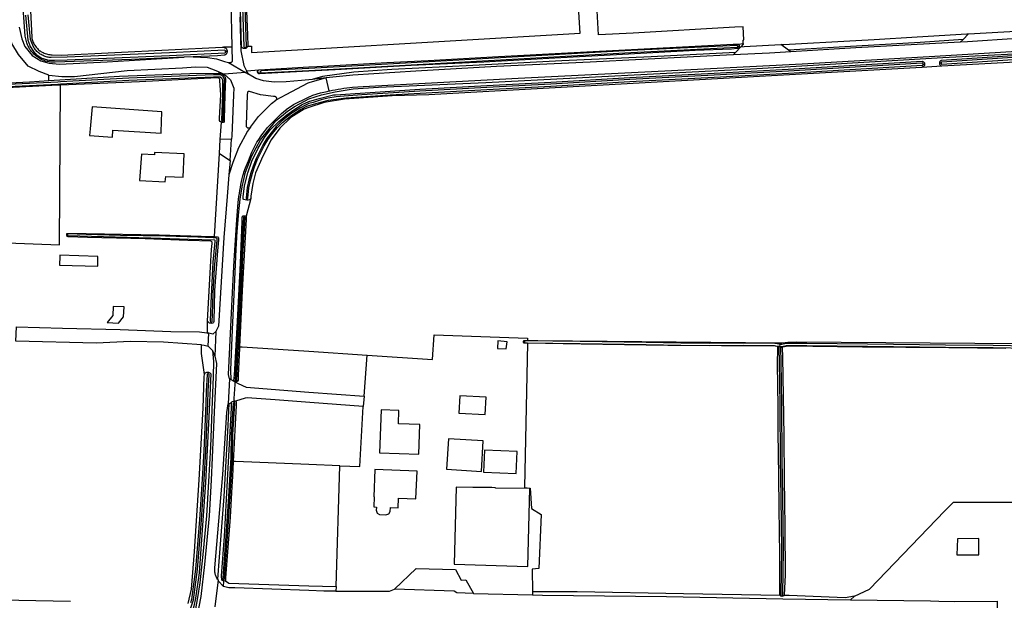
# Model space of a CAD drawing. Header units: metres. Extents: x 174423 to 274510, y 410991 to 462742.
# Tile 238 of 256: x 175042.41 to 175045.37, y 462734.91 to 462736.65. Entities that reach past the tile are written whole.
import ezdxf

# ---------------------------------------------------------------- set-up
doc = ezdxf.new("R2010")
doc.units = ezdxf.units.M
doc.layers.add('N-XX-AL-LIJN_0.20-G', color=7, linetype='Continuous', lineweight=25)

# ---------------------------------------------------------------- blocks, each defined once
blk = doc.blocks.new('Situatie')
at = {"lineweight": -3}
for p, q in [((-10.7874, 22.9972), (-10.6284, 23.006)), ((-12.9983, 22.9569), (-13.0245, 22.957)), ((-13.0133, 22.9446), (-13.018, 22.9443)), ((-12.9599, 22.9531), (-12.9599, 22.9564)), ((-11.4806, 22.9602), (-11.4761, 22.9604)), ((-13.1149, 22.928), (-13.1419, 22.9269)), ((-13.0096, 22.911), (-12.9583, 22.8815)), ((-12.9583, 22.8815), (-13.0226, 22.8764)), ((-12.9583, 22.8815), (-12.9496, 22.8764)), ((-12.9221, 22.8824), (-12.9131, 22.883)), ((-10.9235, 22.9063), (-10.9193, 22.9067)), ((-10.8701, 22.9088), (-10.874, 22.9088)), ((-13.0279, 22.7355), (-13.0279, 22.7308)), ((-13.0363, 22.6384), (-13.0338, 22.6802)), ((-13.0046, 22.6172), (-12.9998, 22.681)), ((-12.9545, 22.4981), (-12.9546, 22.5024)), ((-12.9616, 22.4479), (-12.9617, 22.4513)), ((-13.4927, 22.3941), (-13.4942, 22.3941)), ((-13.0616, 22.1274), (-13.0616, 22.1314)), ((-13.0706, 22.06), (-13.0683, 22.0984)), ((-13.0476, 22.1042), (-13.0506, 22.0302)), ((-12.1241, 22.0728), (-12.1208, 22.0727)), ((-11.3611, 22.0576), (-11.3579, 22.0572)), ((-11.3537, 22.059), (-11.3533, 22.065)), ((-11.3533, 22.065), (-11.3533, 22.0693)), ((-11.3503, 22.0563), (-11.3466, 22.0564)), ((-13.072, 21.9813), (-13.0705, 21.9764)), ((-13.0063, 21.9615), (-13.0106, 21.8862)), ((-12.9878, 21.953), (-12.9875, 21.9544)), ((-12.6018, 21.9092), (-12.6046, 21.8785)), ((-12.9918, 21.8953), (-12.9924, 21.8898)), ((-13.0406, 21.3584), (-13.0502, 21.2771)), ((-13.0245, 21.3388), (-13.0236, 21.3547)), ((-13.0238, 21.3594), (-13.0236, 21.3547)), ((-12.2733, 21.3178), (-12.0963, 21.3129)), ((-11.3481, 21.3088), (-11.348, 21.3106))]:
    blk.add_line(p, q, dxfattribs=at)
for points in [[(-13.638, 23.0174), (-13.63, 22.982), (-13.6206, 22.959), (-13.599, 22.932), (-13.573, 22.9162), (-13.5476, 22.909), (-13.5166, 22.906), (-13.3736, 22.9132), (-13.1419, 22.9269), (-13.3004, 22.9203), (-13.5293, 22.9119), (-13.533, 22.9118), (-13.5367, 22.9119), (-13.5404, 22.9121), (-13.5441, 22.9125), (-13.5478, 22.9131), (-13.5515, 22.9138), (-13.5551, 22.9146), (-13.5587, 22.9157), (-13.5622, 22.9168), (-13.5657, 22.9182), (-13.5691, 22.9196), (-13.5724, 22.9213), (-13.5757, 22.923), (-13.5789, 22.9249), (-13.582, 22.927), (-13.585, 22.9291), (-13.5879, 22.9314), (-13.5908, 22.9338), (-13.5935, 22.9364), (-13.5961, 22.939), (-13.5986, 22.9418), (-13.6009, 22.9447), (-13.6032, 22.9476), (-13.6053, 22.9507), (-13.6073, 22.9538), (-13.6091, 22.9571), (-13.6108, 22.9604), (-13.6124, 22.9638), (-13.6138, 22.9672), (-13.615, 22.9707), (-13.616, 22.9739), (-13.6195, 22.9907), (-13.6271, 23.0897)], [(-12.9622, 23.2331), (-12.9523, 22.9946), (-12.9514, 22.9601)], [(-12.9771, 23.3699), (-12.9631, 22.9591), (-12.9628, 22.9584), (-12.9623, 22.9577), (-12.9617, 22.9572), (-12.961, 22.9567), (-12.9603, 22.9564), (-12.9599, 22.9564), (-12.9595, 22.9563), (-12.9586, 22.9563), (-12.9578, 22.9565), (-12.9571, 22.9569), (-12.9564, 22.9573), (-12.9559, 22.9579), (-12.9554, 22.9586), (-12.9551, 22.9594), (-12.9691, 23.37)], [(-13.018, 22.9443), (-13.018, 22.9447), (-13.0183, 22.9456), (-13.0187, 22.9464), (-13.0193, 22.9472), (-13.02, 22.9478), (-13.1867, 22.9399), (-13.4936, 22.9269), (-13.5412, 22.9259), (-13.5444, 22.9261), (-13.5476, 22.9265), (-13.5508, 22.927), (-13.5539, 22.9276), (-13.557, 22.9285), (-13.5601, 22.9294), (-13.5631, 22.9306), (-13.566, 22.9318), (-13.5689, 22.9333), (-13.5717, 22.9348), (-13.5744, 22.9365), (-13.577, 22.9384), (-13.5796, 22.9403), (-13.582, 22.9424), (-13.5843, 22.9446), (-13.5865, 22.9469), (-13.5886, 22.9494), (-13.5906, 22.9519), (-13.5925, 22.9545), (-13.5942, 22.9572), (-13.5957, 22.96), (-13.5972, 22.9629), (-13.5981, 22.9649), (-13.6039, 22.9804), (-13.6105, 23.0542)], [(-13.6185, 23.0537), (-13.6118, 22.9786), (-13.6055, 22.9619), (-13.6044, 22.9595), (-13.6028, 22.9563), (-13.601, 22.9531), (-13.5991, 22.9501), (-13.597, 22.9471), (-13.5948, 22.9443), (-13.5925, 22.9415), (-13.59, 22.939), (-13.5874, 22.9365), (-13.5846, 22.9341), (-13.5818, 22.9319), (-13.5788, 22.9299), (-13.5758, 22.9279), (-13.5726, 22.9262), (-13.5694, 22.9246), (-13.5661, 22.9231), (-13.5627, 22.9219), (-13.5593, 22.9208), (-13.5558, 22.9199), (-13.5523, 22.9191), (-13.5487, 22.9185), (-13.5451, 22.9181), (-13.5312, 22.9183), (-13.4934, 22.9189), (-13.1864, 22.9319), (-13.0196, 22.9398), (-13.019, 22.9404), (-13.0185, 22.9412), (-13.0182, 22.942), (-13.018, 22.9429), (-13.0179, 22.9438), (-13.018, 22.9443)], [(-14.2733, 22.9645), (-14.2578, 22.83), (-14.2576, 22.8293), (-14.2572, 22.8283), (-14.2567, 22.8274), (-14.256, 22.8266), (-14.2552, 22.8259), (-14.2543, 22.8254), (-14.2533, 22.8249), (-14.2523, 22.8247), (-13.9064, 22.8386), (-13.6066, 22.8534), (-13.5487, 22.857), (-13.549, 22.8732), (-13.578, 22.8844), (-13.6106, 22.9), (-13.64, 22.935), (-13.6598, 22.968), (-13.667, 23.0114), (-13.677, 23.5514), (-13.6796, 23.6234), (-13.692, 23.6222), (-13.6972, 23.6213)], [(-12.9983, 22.9569), (-13.0008, 23.097)], [(-12.9514, 22.9601), (-12.9514, 22.9601), (-12.9519, 22.9589), (-12.9525, 22.9578), (-12.9532, 22.9567), (-12.9541, 22.9558), (-12.9551, 22.955), (-12.9561, 22.9543), (-12.9573, 22.9537), (-12.9585, 22.9533), (-12.9597, 22.9531), (-12.9599, 22.9531), (-12.961, 22.953), (-12.9623, 22.9531), (-12.9635, 22.9533), (-12.9647, 22.9537), (-12.9659, 22.9542), (-12.967, 22.9549), (-12.968, 22.9557), (-12.9688, 22.9566), (-12.9696, 22.9576), (-12.9702, 22.9587), (-12.9794, 23.2905)], [(-12.9748, 23.0482), (-12.9718, 22.9464), (-12.963, 22.902), (-12.9549, 22.8865), (-12.9176, 22.8892), (-12.7678, 22.8982), (-12.7438, 22.8996), (-12.5343, 22.9112), (-12.4094, 22.9172), (-12.1982, 22.9288), (-11.9907, 22.9399), (-11.7808, 22.9517), (-11.608, 22.9607), (-11.4938, 22.966), (-11.4792, 22.9666), (-11.464, 22.9682), (-11.464, 22.9784), (-11.462, 22.9794), (-11.4638, 23.0183), (-11.4896, 23.017), (-11.7946, 22.9994), (-11.8982, 22.9945), (-11.9207, 23.3915)], [(-12.9514, 22.9601), (-12.9407, 22.9605), (-12.9402, 22.9414), (-12.7678, 22.9515), (-11.953, 22.9991), (-11.981, 23.4251)], [(-13.6057, 23.107), (-13.6001, 22.9868), (-13.5994, 22.9836), (-13.5987, 22.9805), (-13.5977, 22.9774), (-13.5967, 22.9744), (-13.5954, 22.9714), (-13.5941, 22.9685), (-13.5926, 22.9657), (-13.5909, 22.9629), (-13.5891, 22.9602), (-13.5872, 22.9576), (-13.5851, 22.9552), (-13.583, 22.9528), (-13.5807, 22.9505), (-13.5783, 22.9484), (-13.5758, 22.9463), (-13.5752, 22.9459), (-13.5722, 22.9441), (-13.5691, 22.9424), (-13.566, 22.9409), (-13.5628, 22.9395), (-13.5595, 22.9383), (-13.5561, 22.9372), (-13.5527, 22.9363), (-13.5493, 22.9355), (-13.5459, 22.9349), (-13.5424, 22.9344), (-13.5389, 22.9341), (-13.5388, 22.9341), (-13.5113, 22.9337), (-13.028, 22.9568), (-13.0267, 22.957), (-13.0252, 22.9571), (-13.0245, 22.957)], [(-13.0011, 21.9588), (-13.0063, 21.9615), (-13.009, 21.9751), (-12.9969, 22.2211), (-12.9923, 22.3166), (-12.9847, 22.4391), (-12.9799, 22.491), (-12.979, 22.5), (-12.9779, 22.509), (-12.9766, 22.518), (-12.9752, 22.527), (-12.9737, 22.5359), (-12.9719, 22.5449), (-12.9701, 22.5538), (-12.968, 22.5626), (-12.9658, 22.5714), (-12.9635, 22.5802), (-12.9629, 22.5824), (-12.9583, 22.5951), (-12.9497, 22.6165), (-12.9394, 22.6422), (-12.9365, 22.6482), (-12.9336, 22.6542), (-12.9305, 22.6601), (-12.9272, 22.6659), (-12.9238, 22.6717), (-12.9203, 22.6773), (-12.9167, 22.6829), (-12.9129, 22.6884), (-12.909, 22.6938), (-12.9049, 22.6991), (-12.9011, 22.7038), (-12.8921, 22.7157), (-12.8864, 22.7221), (-12.8805, 22.7284), (-12.8746, 22.7345), (-12.8685, 22.7406), (-12.8623, 22.7465), (-12.8561, 22.7524), (-12.8497, 22.7581), (-12.8432, 22.7637), (-12.8366, 22.7691), (-12.8358, 22.7697), (-12.8137, 22.7853), (-12.7713, 22.8058), (-12.7556, 22.8129), (-12.7329, 22.8198), (-12.7232, 22.8225), (-12.7132, 22.8245), (-12.7075, 22.8258), (-12.705, 22.8264), (-12.6969, 22.828), (-12.689, 22.829), (-12.6804, 22.8307), (-12.6717, 22.8323), (-12.6629, 22.8338), (-12.6542, 22.835), (-12.6454, 22.8362), (-12.6366, 22.8371), (-12.6047, 22.8395), (-12.1392, 22.8645), (-11.6997, 22.8859), (-11.2871, 22.9077), (-10.8891, 22.9307), (-10.5768, 22.9489)], [(-13.0011, 21.9588), (-13.0027, 21.9879), (-12.9975, 22.1095), (-12.9923, 22.2153), (-12.9865, 22.3513), (-12.983, 22.4044), (-12.9782, 22.4629), (-12.9744, 22.5009), (-12.9682, 22.538), (-12.9582, 22.5823), (-12.9392, 22.6306), (-12.9134, 22.6794), (-12.8671, 22.7365), (-12.8317, 22.7654), (-12.8092, 22.7804), (-12.7678, 22.8017), (-12.7304, 22.8142), (-12.6891, 22.8235), (-12.635, 22.8322), (-12.5587, 22.837), (-12.2367, 22.8514), (-11.4235, 22.8932), (-10.8647, 22.926), (-10.3987, 22.9502)], [(-11.3285, 22.9487), (-11.3508, 22.9652), (-11.3432, 22.9655), (-11.1256, 22.9776), (-11.0708, 22.9805), (-10.9415, 22.9879), (-10.7931, 22.9969), (-10.7874, 22.9972), (-10.8041, 22.9801)], [(-10.8041, 22.9801), (-10.9326, 22.9716), (-11.1586, 22.958), (-11.3285, 22.9487)], [(-10.8041, 22.9801), (-10.8122, 22.9718), (-11.126, 22.9554), (-11.321, 22.9432), (-11.3285, 22.9487)], [(-10.609, 22.9858), (-10.6208, 22.985), (-10.6414, 22.9836), (-10.7907, 22.9733), (-10.8122, 22.9718)], [(-13.0245, 22.957), (-13.0238, 22.9569), (-13.0225, 22.9566), (-13.0211, 22.9562), (-13.0199, 22.9556), (-13.0187, 22.9549), (-13.0175, 22.954), (-13.0166, 22.953), (-13.0157, 22.9519), (-13.0149, 22.9508), (-13.0143, 22.9495), (-13.0138, 22.9482), (-13.0135, 22.9468), (-13.0133, 22.9454), (-13.0133, 22.944), (-13.0135, 22.9426), (-13.0138, 22.9412), (-13.0143, 22.9399), (-13.0149, 22.9386), (-13.0157, 22.9375), (-13.0166, 22.9364), (-13.0175, 22.9354), (-13.0187, 22.9345), (-13.0199, 22.9338), (-13.0211, 22.9332), (-13.0215, 22.933), (-13.0419, 22.9311), (-13.1149, 22.928), (-13.0728, 22.9262), (-13.045, 22.9222), (-13.0216, 22.9144), (-13.0096, 22.911), (-13.0018, 22.911), (-12.997, 22.9154), (-12.9983, 22.9559), (-12.9983, 22.9569)], [(-11.4761, 22.9604), (-11.4761, 22.9599), (-11.4763, 22.9588), (-11.4766, 22.9578), (-11.477, 22.9568), (-11.4776, 22.9559), (-11.4784, 22.955), (-11.4792, 22.9543), (-11.4802, 22.9538), (-11.4812, 22.9533), (-11.4822, 22.953), (-11.4824, 22.953), (-11.4988, 22.9514), (-11.6084, 22.9474), (-11.8259, 22.935), (-12.0295, 22.9243), (-12.2422, 22.912), (-12.4612, 22.9018), (-12.6889, 22.8894), (-12.7678, 22.8852), (-12.9163, 22.8773), (-12.9173, 22.8774), (-12.9182, 22.8776), (-12.9191, 22.8781), (-12.9199, 22.8786), (-12.9207, 22.8793), (-12.9212, 22.8801), (-12.9217, 22.881), (-12.922, 22.8819), (-12.9221, 22.8824)], [(-12.9131, 22.883), (-12.9131, 22.8829), (-12.913, 22.8822), (-12.9127, 22.8815), (-12.9123, 22.8809), (-12.9117, 22.8804), (-12.9111, 22.88), (-12.7678, 22.8873), (-12.6211, 22.8949), (-12.2283, 22.9175), (-11.801, 22.9408), (-11.4825, 22.9569), (-11.4823, 22.957), (-11.4817, 22.9573), (-11.4812, 22.9578), (-11.4808, 22.9583), (-11.4806, 22.959), (-11.4805, 22.9596), (-11.4806, 22.9602), (-11.4806, 22.9603), (-11.4808, 22.9609), (-11.4812, 22.9615), (-11.4817, 22.9619), (-11.4823, 22.9622), (-11.483, 22.9624), (-11.4836, 22.9624), (-11.8013, 22.9468), (-12.2286, 22.9235), (-12.6214, 22.9009), (-12.7678, 22.8933), (-12.9115, 22.886), (-12.9121, 22.8856), (-12.9125, 22.885), (-12.9129, 22.8843), (-12.9131, 22.8836), (-12.9131, 22.883)], [(-11.4874, 22.941), (-11.7403, 22.9284), (-12.0083, 22.916), (-12.2754, 22.9023), (-12.5185, 22.8903), (-12.633, 22.8826), (-12.7271, 22.8691), (-12.7576, 22.8605)], [(-11.4874, 22.941), (-11.4937, 22.9341), (-11.6128, 22.9284), (-11.9238, 22.9122), (-12.205, 22.899), (-12.4466, 22.8852), (-12.6356, 22.873), (-12.7162, 22.8648), (-12.7576, 22.8605)], [(-11.321, 22.9432), (-11.385, 22.9392), (-11.4937, 22.9341)], [(-11.464, 22.9682), (-11.464, 22.9664), (-11.4713, 22.9584), (-11.4874, 22.941)], [(-11.4792, 22.9666), (-11.4784, 22.9659), (-11.4777, 22.9651), (-11.4771, 22.9642), (-11.4766, 22.9632), (-11.4763, 22.9621), (-11.4761, 22.961), (-11.4761, 22.9604)], [(-11.4713, 22.9584), (-11.461, 22.9589), (-11.3508, 22.9652)], [(-10.6085, 22.06), (-10.7137, 22.0621), (-10.8567, 22.0629), (-11.0905, 22.0653), (-11.2727, 22.0677), (-11.3355, 22.0677), (-11.3485, 22.0649), (-11.3521, 22.0649), (-11.3533, 22.065)], [(-11.3478, 22.0589), (-11.3349, 22.0617), (-11.2728, 22.0617), (-11.0906, 22.0593), (-10.8567, 22.0569), (-10.7138, 22.0561), (-10.6086, 22.054)], [(-10.874, 22.9088), (-10.8741, 22.9091), (-10.874, 22.9104), (-10.8738, 22.9117), (-10.8734, 22.9129), (-10.8729, 22.914), (-10.8722, 22.9151), (-10.8714, 22.9161), (-10.8705, 22.917), (-10.8695, 22.9177), (-10.8684, 22.9184), (-10.6704, 22.9309), (-10.42, 22.9447), (-10.2285, 22.9526)], [(-10.2279, 22.9466), (-10.4197, 22.9387), (-10.6701, 22.9249), (-10.868, 22.9124), (-10.8686, 22.9122), (-10.8692, 22.9117), (-10.8696, 22.9112), (-10.87, 22.9106), (-10.8702, 22.91), (-10.8702, 22.9093), (-10.8701, 22.9088), (-10.8701, 22.9086), (-10.8698, 22.9079), (-10.8694, 22.9074), (-10.8689, 22.9069), (-10.8683, 22.9066), (-10.8676, 22.9064), (-10.6697, 22.9189), (-10.4194, 22.9327), (-10.2342, 22.9403)], [(-12.5925, 22.0328), (-12.3965, 22.0197), (-12.3917, 22.0939), (-12.1118, 22.0837), (-12.1119, 22.0769), (-12.0806, 22.0766), (-11.3533, 22.0693), (-11.3512, 22.0693), (-11.3467, 22.0695), (-11.3303, 22.0716), (-11.3035, 22.0729), (-10.0987, 22.0635)], [(-10.239, 22.9347), (-10.8674, 22.8998), (-10.928, 22.8964), (-12.4079, 22.8142), (-12.5175, 22.8107), (-12.6609, 22.8009), (-12.7222, 22.7911), (-12.7678, 22.7762), (-12.7821, 22.7713), (-12.8218, 22.7457), (-12.8551, 22.7137), (-12.8807, 22.6791), (-12.9063, 22.6304), (-12.9281, 22.5804), (-12.9358, 22.5484), (-12.9422, 22.51), (-12.9426, 22.5026), (-12.9566, 22.4498), (-12.956, 22.446), (-12.9566, 22.4404), (-12.9634, 22.3158), (-12.9682, 22.2258), (-12.9765, 22.0582)], [(-12.9545, 22.4981), (-12.9593, 22.4988), (-12.9637, 22.4998), (-12.9651, 22.5012), (-12.9654, 22.5084), (-12.9613, 22.5412), (-12.9513, 22.58), (-12.9391, 22.6147), (-12.9201, 22.6542), (-12.9011, 22.6857), (-12.8839, 22.7088), (-12.8583, 22.7341), (-12.8346, 22.754), (-12.8135, 22.7696), (-12.7877, 22.7847), (-12.7678, 22.7938), (-12.7368, 22.8036), (-12.6937, 22.8137), (-12.6882, 22.8142), (-12.5994, 22.8202), (-12.4349, 22.8309), (-12.2339, 22.8421), (-12.042, 22.8525), (-11.8047, 22.8663), (-11.5514, 22.8794), (-11.3286, 22.8908), (-11.0947, 22.9053), (-10.9267, 22.915), (-10.9256, 22.9147), (-10.9244, 22.9143), (-10.9234, 22.9137), (-10.9224, 22.9129), (-10.9216, 22.9121), (-10.9208, 22.9112), (-10.9202, 22.9101), (-10.9198, 22.909), (-10.9194, 22.9078), (-10.9193, 22.9067)], [(-13.549, 22.8732), (-13.51, 22.8694), (-13.4718, 22.8694), (-13.3136, 22.8874), (-13.1478, 22.8954), (-13.1088, 22.8984), (-13.073, 22.8972), (-13.047, 22.887), (-13.0226, 22.8764), (-13.003, 22.859), (-12.993, 22.8342), (-12.9938, 22.8142), (-12.999, 22.6912), (-12.9998, 22.681), (-13.0338, 22.6802), (-13.033, 22.6934), (-13.0307, 22.7321)], [(-12.9546, 22.5024), (-12.9543, 22.5023), (-12.9536, 22.5024), (-12.953, 22.5026), (-12.9525, 22.5029), (-12.952, 22.5034), (-12.9517, 22.504), (-12.9485, 22.5348), (-12.9434, 22.5572), (-12.9376, 22.5788), (-12.931, 22.598), (-12.9219, 22.6211), (-12.9121, 22.6412), (-12.902, 22.6611), (-12.8908, 22.679), (-12.8777, 22.6972), (-12.8621, 22.7158), (-12.8471, 22.7315), (-12.8196, 22.7529), (-12.793, 22.7702), (-12.774, 22.7797), (-12.7678, 22.7824), (-12.7427, 22.7893), (-12.7086, 22.7978), (-12.6556, 22.8047), (-12.5242, 22.8144), (-12.4342, 22.819), (-12.2333, 22.8301), (-12.0414, 22.8405), (-11.804, 22.8543), (-11.5508, 22.8674), (-11.3279, 22.8788), (-11.094, 22.8933), (-10.926, 22.903), (-10.9255, 22.9031), (-10.9248, 22.9035), (-10.9243, 22.9039), (-10.9239, 22.9045), (-10.9236, 22.9051), (-10.9235, 22.9058), (-10.9235, 22.9063), (-10.9235, 22.9065), (-10.9237, 22.9071), (-10.924, 22.9077), (-10.9245, 22.9083), (-10.9251, 22.9086), (-10.9257, 22.9089), (-10.9264, 22.909), (-11.0944, 22.8993), (-11.3283, 22.8848), (-11.5511, 22.8734), (-11.8043, 22.8603), (-12.0417, 22.8465), (-12.2336, 22.8361), (-12.4345, 22.8249), (-12.6089, 22.8142), (-12.662, 22.8104), (-12.6857, 22.8085), (-12.7106, 22.8043), (-12.7311, 22.7993), (-12.7555, 22.7911), (-12.7678, 22.7878), (-12.7761, 22.7843), (-12.7955, 22.7746), (-12.8226, 22.757), (-12.8504, 22.7352), (-12.8658, 22.7192), (-12.8816, 22.7002), (-12.8949, 22.6817), (-12.9064, 22.6636), (-12.9166, 22.6434), (-12.9264, 22.6231), (-12.9357, 22.5998), (-12.9424, 22.5803), (-12.9483, 22.5584), (-12.9534, 22.5356), (-12.9567, 22.5045), (-12.9566, 22.5042), (-12.9564, 22.5036), (-12.956, 22.5031), (-12.9555, 22.5027), (-12.9549, 22.5024), (-12.9546, 22.5024)], [(-12.7576, 22.8605), (-12.7678, 22.8595), (-12.79, 22.8572), (-12.8358, 22.8534), (-12.872, 22.852), (-12.9038, 22.8562), (-12.927, 22.8634), (-12.9496, 22.8764), (-12.9549, 22.8865)], [(-12.9221, 22.8824), (-12.9222, 22.8829), (-12.9222, 22.8838), (-12.922, 22.8848), (-12.9217, 22.8858), (-12.9212, 22.8866), (-12.9206, 22.8874), (-12.9199, 22.8881), (-12.9191, 22.8886), (-12.9182, 22.889), (-12.9176, 22.8892)], [(-10.9193, 22.9067), (-10.9193, 22.9066), (-10.9193, 22.9054), (-10.9194, 22.9042), (-10.9198, 22.9031), (-10.9202, 22.902), (-10.9208, 22.9009), (-10.9216, 22.9), (-10.9225, 22.8991), (-10.9234, 22.8984), (-10.9245, 22.8978), (-10.928, 22.8964)], [(-10.8674, 22.8998), (-10.8681, 22.9001), (-10.8692, 22.9007), (-10.8703, 22.9014), (-10.8712, 22.9023), (-10.872, 22.9032), (-10.8727, 22.9043), (-10.8733, 22.9054), (-10.8737, 22.9066), (-10.874, 22.9079), (-10.874, 22.9088)], [(-13.7578, 22.8352), (-13.5218, 22.8464), (-13.5136, 22.8469), (-13.3086, 22.8584), (-13.0545, 22.868), (-13.0339, 22.868), (-13.0304, 22.8655), (-13.0276, 22.8594), (-13.0275, 22.8142), (-13.0303, 22.738), (-13.0293, 22.7362), (-13.0279, 22.7355), (-13.0273, 22.7355), (-13.0257, 22.7366), (-13.0243, 22.7673), (-13.0228, 22.8142), (-13.0216, 22.8606), (-13.0256, 22.8694), (-13.032, 22.874), (-13.0546, 22.874), (-13.3089, 22.8644), (-13.5139, 22.8529), (-13.5221, 22.8524), (-13.7581, 22.8412)], [(-13.5487, 22.857), (-13.3366, 22.8702), (-13.1253, 22.878), (-13.0401, 22.879), (-13.0388, 22.8791), (-13.0371, 22.8792), (-13.0353, 22.8791), (-13.0336, 22.8788), (-13.0319, 22.8784), (-13.0303, 22.8778), (-13.0287, 22.8771), (-13.0271, 22.8762), (-13.0257, 22.8752), (-13.0244, 22.8741), (-13.0232, 22.8728), (-13.0221, 22.8715), (-13.0211, 22.87), (-13.0202, 22.8685), (-13.0195, 22.8669), (-13.019, 22.8652), (-13.0186, 22.8635), (-13.0198, 22.8142), (-13.0218, 22.7412), (-13.0218, 22.7339), (-13.0245, 22.7315), (-13.0279, 22.7308)], [(-13.0279, 22.7308), (-13.0307, 22.7321), (-13.0339, 22.7341), (-13.0361, 22.7373), (-13.0366, 22.7388), (-13.0358, 22.7442), (-13.0324, 22.8142), (-13.0349, 22.8576), (-13.0349, 22.8587), (-13.0351, 22.8597), (-13.0354, 22.8608), (-13.0359, 22.8618), (-13.0365, 22.8627), (-13.0372, 22.8635), (-13.038, 22.8642), (-13.039, 22.8648), (-13.04, 22.8652), (-13.0411, 22.8655), (-13.0417, 22.8656), (-13.0437, 22.8655), (-13.2762, 22.8528), (-13.5141, 22.8431)], [(-12.7075, 22.8258), (-12.7162, 22.8648), (-12.7678, 22.8506), (-12.7712, 22.8497), (-12.8372, 22.8142), (-12.8669, 22.7982)], [(-13.5141, 22.8431), (-13.5396, 22.8421), (-13.8321, 22.8274), (-14.0004, 22.82), (-13.9929, 22.531), (-14.0147, 22.4893), (-14.0185, 22.4694), (-13.8053, 22.458), (-13.7034, 22.4576), (-13.7013, 22.3708), (-13.5171, 22.3644), (-13.5141, 22.8431)], [(-12.9429, 22.7169), (-12.919, 22.7494), (-12.8803, 22.7884), (-12.8669, 22.7982), (-12.8664, 22.7987), (-12.8659, 22.7992), (-12.8655, 22.7997), (-12.8652, 22.8003), (-12.8649, 22.801), (-12.8647, 22.8016), (-12.8645, 22.8023), (-12.8645, 22.803), (-12.8645, 22.8037), (-12.8646, 22.8044), (-12.8648, 22.805), (-12.8651, 22.8057), (-12.8654, 22.8063), (-12.8658, 22.8068), (-12.8663, 22.8073), (-12.8668, 22.8078), (-12.8674, 22.8082), (-12.868, 22.8085), (-12.8687, 22.8088), (-12.8693, 22.8089), (-12.87, 22.809), (-12.8707, 22.809), (-12.8707, 22.809), (-12.874, 22.8089), (-12.913, 22.8141), (-12.9135, 22.8142), (-12.9461, 22.8243), (-12.9467, 22.8245), (-12.9474, 22.8245), (-12.948, 22.8245), (-12.9487, 22.8244), (-12.9493, 22.8242), (-12.9499, 22.8239), (-12.9505, 22.8236), (-12.951, 22.8232), (-12.9515, 22.8227), (-12.9519, 22.8222), (-12.9523, 22.8217), (-12.9525, 22.8211), (-12.9527, 22.8207), (-12.9529, 22.8142), (-12.9566, 22.7231), (-12.9566, 22.7223), (-12.9565, 22.7215), (-12.9563, 22.7207), (-12.9561, 22.7199), (-12.9558, 22.7192), (-12.9554, 22.7185), (-12.9549, 22.7178), (-12.9544, 22.7172), (-12.9538, 22.7167), (-12.9532, 22.7162), (-12.9525, 22.7157), (-12.9518, 22.7154), (-12.951, 22.7151), (-12.9502, 22.7149), (-12.9494, 22.7148), (-12.9486, 22.7147), (-12.9478, 22.7147), (-12.947, 22.7148), (-12.9462, 22.715), (-12.9455, 22.7153), (-12.9448, 22.7157), (-12.9441, 22.7161), (-12.9434, 22.7165), (-12.9429, 22.7169)], [(-15.7342, 21.3324), (-15.2453, 21.3281), (-14.997, 21.3228), (-14.7192, 21.3174), (-14.3789, 21.3109), (-14.0873, 21.3034), (-13.887, 21.3028), (-13.7443, 21.2994), (-13.4834, 21.2939)], [(-13.1304, 21.2875), (-13.1199, 21.3306), (-13.1114, 21.4436), (-13.0975, 21.6581), (-13.0857, 21.8733), (-13.082, 21.9687), (-13.0814, 21.9744), (-13.0907, 22.0376), (-13.0903, 22.0638), (-13.2046, 22.0722), (-13.3032, 22.0737), (-13.4069, 22.0684), (-13.6482, 22.0752)], [(-13.2114, 22.7029), (-13.209, 22.7634), (-13.4186, 22.778), (-13.4246, 22.712), (-13.4264, 22.692), (-13.3575, 22.6875), (-13.3563, 22.7079), (-13.2116, 22.699), (-13.2114, 22.7029)], [(-12.9429, 22.7169), (-12.9519, 22.7048), (-12.9797, 22.6551), (-12.9965, 22.6107), (-13.0079, 22.574)], [(-13.1427, 22.6368), (-13.2313, 22.6406), (-13.2316, 22.6336), (-13.2708, 22.6364), (-13.2766, 22.5572), (-13.199, 22.553), (-13.1975, 22.5691), (-13.1456, 22.5669), (-13.1427, 22.6368)], [(-13.051, 22.3894), (-13.0363, 22.6384), (-13.0046, 22.6172), (-13.0079, 22.574), (-13.0128, 22.5092), (-13.0236, 22.3864), (-13.0388, 22.12), (-13.0476, 22.1042), (-13.0568, 22.0962), (-13.0683, 22.0984), (-13.0726, 22.0992), (-13.0727, 22.0992), (-13.0719, 22.1349)], [(-12.9426, 22.5026), (-12.9467, 22.4994), (-12.95, 22.4979), (-12.9528, 22.4979), (-12.9545, 22.4981)], [(-12.9892, 21.9529), (-12.992, 21.9549), (-12.9931, 21.9571), (-12.991, 21.9732), (-12.9824, 22.1352), (-12.973, 22.3088), (-12.9678, 22.4344), (-12.9679, 22.4463), (-12.9672, 22.4491), (-12.9669, 22.4501), (-12.9648, 22.4512), (-12.9617, 22.4513)], [(-12.9616, 22.4479), (-12.9622, 22.4479), (-12.9628, 22.4477), (-12.9634, 22.4474), (-12.9639, 22.4469), (-12.9642, 22.4463), (-12.9642, 22.4462), (-12.9713, 22.3287), (-12.9763, 22.204), (-12.9842, 22.0593), (-12.9895, 21.9571), (-12.9895, 21.9566), (-12.9893, 21.956), (-12.989, 21.9554), (-12.9886, 21.9549), (-12.9881, 21.9546), (-12.9875, 21.9544), (-12.9869, 21.9543), (-12.9863, 21.9544), (-12.9857, 21.9547), (-12.9852, 21.9551), (-12.9848, 21.9556), (-12.9846, 21.9562), (-12.9845, 21.9568), (-12.9792, 22.059), (-12.9713, 22.2038), (-12.9663, 22.3285), (-12.9592, 22.4459), (-12.9595, 22.4465), (-12.9599, 22.4471), (-12.9604, 22.4475), (-12.9609, 22.4478), (-12.9616, 22.4479)], [(-12.9617, 22.4513), (-12.9591, 22.4514), (-12.9583, 22.451), (-12.9566, 22.4498)], [(-13.4942, 22.3941), (-13.4942, 22.3949), (-13.4943, 22.3978), (-13.4904, 22.3983), (-13.4364, 22.3981), (-13.2177, 22.3943), (-13.0597, 22.3886), (-13.051, 22.3894), (-13.0424, 22.3877), (-13.0397, 22.3837), (-13.0394, 22.3787), (-13.0427, 22.3458), (-13.0509, 22.2268), (-13.0538, 22.1337), (-13.0546, 22.131), (-13.0563, 22.1287), (-13.0616, 22.1274)], [(-13.0616, 22.1274), (-13.0664, 22.1284), (-13.0686, 22.1305), (-13.0719, 22.1349), (-13.063, 22.2984), (-13.0601, 22.3498), (-13.0587, 22.3684), (-13.0588, 22.3721), (-13.0599, 22.3735), (-13.0626, 22.3748), (-13.1313, 22.3767), (-13.2593, 22.3816), (-13.4325, 22.3855), (-13.4911, 22.3877), (-13.494, 22.3892), (-13.4942, 22.3941)], [(-13.0616, 22.1314), (-13.06, 22.1318), (-13.0583, 22.1338), (-13.0577, 22.1551), (-13.0553, 22.219), (-13.051, 22.2954), (-13.0435, 22.378), (-13.0438, 22.3823), (-13.0454, 22.3839), (-13.0475, 22.3845), (-13.0549, 22.3848), (-13.1011, 22.3865), (-13.198, 22.3903), (-13.3332, 22.3922), (-13.4366, 22.3954), (-13.4906, 22.3965), (-13.4925, 22.396), (-13.4929, 22.3951), (-13.4927, 22.3941), (-13.4925, 22.3932), (-13.4914, 22.3917), (-13.2428, 22.3846), (-13.1274, 22.3814), (-13.0513, 22.3789), (-13.0502, 22.3784), (-13.0499, 22.3774), (-13.0502, 22.3736), (-13.0561, 22.3117), (-13.0625, 22.1889), (-13.0642, 22.1356), (-13.0633, 22.1323), (-13.0616, 22.1314)], [(-13.402, 22.3294), (-13.5158, 22.3332), (-13.5159, 22.3303), (-13.5168, 22.3034), (-13.4018, 22.3004), (-13.402, 22.3294)], [(-13.3246, 22.148), (-13.323, 22.1774), (-13.3558, 22.179), (-13.3568, 22.152), (-13.3736, 22.1312), (-13.34, 22.1292), (-13.3246, 22.148)], [(-13.6482, 22.0752), (-13.6461, 22.1179), (-13.5081, 22.1143), (-13.3346, 22.1102), (-13.1826, 22.1034), (-13.096, 22.1024), (-13.074, 22.0994), (-13.0727, 22.0992)], [(-13.0903, 22.0638), (-13.0826, 22.0632), (-13.0708, 22.0602), (-13.0706, 22.06), (-13.058, 22.0474), (-13.0576, 22.047)], [(-12.9765, 22.0582), (-12.9767, 22.0535), (-12.98, 21.9722), (-12.9807, 21.9582), (-12.9819, 21.9546), (-12.9833, 21.9533), (-12.9878, 21.953), (-12.9892, 21.9529), (-12.9804, 21.9479), (-12.9558, 21.9372), (-12.7678, 21.9217), (-12.6018, 21.9092), (-12.5925, 22.0328)], [(-12.9765, 22.0582), (-12.9678, 22.0577), (-12.7678, 22.0444), (-12.5925, 22.0328)], [(-12.173, 22.0732), (-12.2006, 22.0762), (-12.2018, 22.0532), (-12.1756, 22.052), (-12.173, 22.0732)], [(-12.1241, 22.0728), (-12.1241, 22.0736), (-12.1238, 22.0744), (-12.1234, 22.0752), (-12.1229, 22.0758), (-12.1223, 22.0764), (-12.1216, 22.0768), (-12.1208, 22.077), (-12.1142, 22.077), (-12.1119, 22.0769)], [(-12.1121, 22.0683), (-12.1199, 22.0684), (-12.12, 22.0684), (-12.1208, 22.0686), (-12.1216, 22.0688), (-12.1223, 22.0692), (-12.1229, 22.0698), (-12.1234, 22.0704), (-12.1238, 22.0712), (-12.1241, 22.072), (-12.1241, 22.0728)], [(-11.3529, 21.3115), (-11.3537, 21.3139), (-11.3539, 21.3251), (-11.3537, 21.4338), (-11.3563, 21.574), (-11.3575, 21.6706), (-11.3588, 21.8018), (-11.3588, 21.8785), (-11.3607, 22.0061), (-11.3605, 22.0532), (-11.3605, 22.0567), (-11.3611, 22.0576), (-11.3616, 22.0585), (-11.368, 22.0599), (-11.6902, 22.0619), (-11.9505, 22.0659), (-12.1121, 22.0683), (-12.1211, 21.6355), (-12.1031, 21.6337), (-12.0992, 21.5722), (-12.071, 21.5542), (-12.0774, 21.3928), (-12.0979, 21.3903), (-12.0963, 21.3222)], [(-11.3533, 22.065), (-11.3564, 22.0653), (-11.3693, 22.0677), (-11.4617, 22.0684), (-11.5646, 22.0679), (-11.6514, 22.0692), (-11.7555, 22.0704), (-11.9534, 22.0735), (-12.1179, 22.0758), (-12.1181, 22.0758), (-12.1188, 22.0756), (-12.1194, 22.0753), (-12.1199, 22.0749), (-12.1204, 22.0744), (-12.1207, 22.0737), (-12.1208, 22.0731), (-12.1208, 22.0727), (-12.1208, 22.0724), (-12.1206, 22.0717), (-12.1203, 22.0711), (-12.1198, 22.0706), (-12.1193, 22.0702), (-12.1186, 22.0699), (-12.118, 22.0698), (-11.9535, 22.0675), (-11.7556, 22.0644), (-11.6515, 22.0632), (-11.5646, 22.0619), (-11.4617, 22.0624), (-11.3698, 22.0617), (-11.3613, 22.0601)], [(-11.3613, 22.0601), (-11.3573, 22.0594), (-11.3537, 22.059)], [(-11.3613, 22.0601), (-11.3608, 22.0599), (-11.3599, 22.0594), (-11.3591, 22.0588), (-11.3584, 22.0581), (-11.3579, 22.0572), (-11.3578, 22.0572), (-11.3574, 22.0563), (-11.3571, 22.0553), (-11.357, 22.0543), (-11.357, 22.0517), (-11.3563, 22.0145), (-11.354, 21.8825), (-11.3529, 21.7209), (-11.3508, 21.6064), (-11.3489, 21.4483), (-11.3509, 21.314), (-11.3509, 21.3134), (-11.3508, 21.3128), (-11.3506, 21.3121), (-11.3502, 21.3115), (-11.3496, 21.3111), (-11.349, 21.3107), (-11.3484, 21.3106), (-11.348, 21.3106), (-11.3477, 21.3105), (-11.347, 21.3107), (-11.3464, 21.311), (-11.3458, 21.3114), (-11.3454, 21.3119), (-11.3451, 21.3125), (-11.3449, 21.3132), (-11.3449, 21.3139), (-11.3429, 21.4483), (-11.3448, 21.6065), (-11.3469, 21.7209), (-11.3481, 21.8826), (-11.3503, 22.0146), (-11.351, 22.0526), (-11.3508, 22.0559), (-11.3503, 22.0563), (-11.3494, 22.0573), (-11.3478, 22.0589)], [(-11.3537, 22.059), (-11.3524, 22.0589), (-11.3478, 22.0589)], [(-11.1295, 21.3096), (-11.0852, 21.33), (-10.8588, 21.5655), (-10.8324, 21.5916), (-10.627, 21.5918)], [(-10.676, 22.0532), (-10.847, 22.0547), (-11.106, 22.0569), (-11.3298, 22.0596), (-11.3455, 22.0571), (-11.3466, 22.0564), (-11.346, 22.0257), (-11.3442, 21.9103), (-11.3424, 21.7894), (-11.3412, 21.6614), (-11.3389, 21.5172), (-11.3384, 21.3727), (-11.3406, 21.3136), (-11.3417, 21.3113)], [(-13.0576, 22.047), (-13.0542, 22.0133), (-13.0555, 21.9684), (-13.0597, 21.8689), (-13.0633, 21.7579), (-13.0689, 21.6535), (-13.0751, 21.5509), (-13.085, 21.4446), (-13.0955, 21.3496), (-13.1023, 21.3053), (-13.1114, 21.2544), (-13.1367, 21.1423), (-13.1664, 21.0274), (-13.1968, 20.9139), (-13.2296, 20.8009), (-13.2559, 20.7007), (-13.326, 20.4352), (-13.457, 19.8938), (-13.5069, 19.6789), (-13.5585, 19.4724), (-13.6088, 19.2591), (-13.6699, 19.0142), (-13.6854, 18.9649), (-13.6917, 18.9557)], [(-13.0576, 22.047), (-13.0539, 22.0382), (-13.0506, 22.0302), (-13.0456, 22.0074), (-13.0528, 21.862), (-13.0616, 21.6574), (-13.0676, 21.5504), (-13.0816, 21.4044), (-13.0926, 21.3084), (-13.1048, 21.246), (-13.1208, 21.1724), (-13.146, 21.0752), (-13.2392, 20.7275), (-13.2832, 20.5723), (-13.3087, 20.4675), (-13.3565, 20.2676), (-13.4896, 19.7094), (-13.5998, 19.2554), (-13.631, 19.1253), (-13.6665, 18.9999), (-13.6729, 18.9765), (-13.6756, 18.9659), (-13.6832, 18.954), (-13.6876, 18.9513)], [(-13.1219, 21.2742), (-13.1147, 21.2987), (-13.1022, 21.3895), (-13.0901, 21.5386), (-13.0824, 21.6599), (-13.0777, 21.7457), (-13.0718, 21.8886), (-13.0704, 21.9245), (-13.0673, 21.9741), (-13.0675, 21.9748), (-13.068, 21.9754), (-13.0685, 21.9758), (-13.0691, 21.9762), (-13.0698, 21.9764), (-13.0705, 21.9764), (-13.0712, 21.9763), (-13.0719, 21.976), (-13.0725, 21.9756), (-13.0729, 21.9751), (-13.0732, 21.9745), (-13.0764, 21.9248), (-13.0778, 21.8888), (-13.0836, 21.746), (-13.0884, 21.6603), (-13.0961, 21.539), (-13.1082, 21.3902), (-13.1206, 21.2998), (-13.1229, 21.2896)], [(-13.072, 21.9813), (-13.0698, 21.9813), (-13.0653, 21.9797), (-13.0625, 21.9768), (-13.0658, 21.9122), (-13.0686, 21.8472), (-13.0784, 21.6505), (-13.0977, 21.3795), (-13.1088, 21.3032), (-13.1137, 21.2789), (-13.1153, 21.2721)], [(-13.0814, 21.9744), (-13.0812, 21.976), (-13.0782, 21.9796), (-13.0743, 21.9814), (-13.072, 21.9813)], [(-12.9892, 21.9529), (-12.9922, 21.954), (-13.0011, 21.9588)], [(-12.9926, 21.8951), (-12.9921, 21.9026), (-12.9897, 21.9443), (-12.9892, 21.9529)], [(-12.6752, 21.7002), (-12.6153, 21.6984), (-12.6046, 21.8785), (-12.7652, 21.8902), (-12.8696, 21.8984), (-12.9534, 21.9048), (-12.9593, 21.9035), (-12.9886, 21.895), (-12.9864, 21.892), (-12.9864, 21.8891), (-12.9866, 21.8814), (-12.9949, 21.7134)], [(-12.239, 21.8542), (-12.2358, 21.9064), (-12.3146, 21.9102), (-12.318, 21.8582), (-12.239, 21.8542)], [(-13.042, 21.3599), (-13.0426, 21.3608), (-13.0441, 21.3631), (-13.0454, 21.3655), (-13.0466, 21.3679), (-13.0476, 21.3705), (-13.0485, 21.373), (-13.0493, 21.3757), (-13.0498, 21.3783), (-13.0503, 21.381), (-13.0505, 21.3837), (-13.0506, 21.3864), (-13.0506, 21.3892), (-13.0504, 21.3919), (-13.05, 21.3946), (-13.0259, 21.6746), (-13.0138, 21.8609), (-13.0106, 21.8862), (-13.0082, 21.8872)], [(-13.0082, 21.8872), (-13.0111, 21.8221), (-13.0228, 21.6088), (-13.0373, 21.4261), (-13.042, 21.3599)], [(-13.0236, 21.3547), (-13.0288, 21.357), (-13.0298, 21.3704), (-13.0217, 21.4888), (-13.0096, 21.713), (-13.0006, 21.8732), (-13.0005, 21.8902), (-13.0005, 21.8914), (-12.9995, 21.8925), (-12.9973, 21.8939), (-12.9926, 21.8951), (-12.9918, 21.8953)], [(-12.9924, 21.8898), (-12.993, 21.8898), (-12.9948, 21.8884), (-13.0008, 21.7945), (-13.0023, 21.7255), (-13.0096, 21.609), (-13.0158, 21.5043), (-13.0267, 21.3629), (-13.0268, 21.3623), (-13.0268, 21.3617), (-13.0266, 21.361), (-13.0264, 21.3605), (-13.0259, 21.36), (-13.0254, 21.3596), (-13.0248, 21.3594), (-13.0241, 21.3594), (-13.0238, 21.3594), (-13.0235, 21.3595), (-13.0229, 21.3597), (-13.0224, 21.3601), (-13.022, 21.3606), (-13.0217, 21.3612), (-13.0216, 21.3618), (-13.0217, 21.3625), (-13.0108, 21.5039), (-13.0046, 21.6087), (-12.9973, 21.7253), (-12.9958, 21.7943), (-12.9898, 21.8881), (-12.9902, 21.8894), (-12.9918, 21.8898), (-12.9924, 21.8898)], [(-13.0082, 21.8872), (-13.0065, 21.8878), (-13.0005, 21.8902)], [(-12.9918, 21.8953), (-12.9916, 21.8953), (-12.9886, 21.895)], [(-12.4977, 21.8662), (-12.5512, 21.8682), (-12.556, 21.7399), (-12.438, 21.7354), (-12.4347, 21.8243), (-12.4992, 21.8267), (-12.4977, 21.8662)], [(-12.2496, 21.684), (-12.2442, 21.7755), (-12.3489, 21.7817), (-12.3543, 21.6902), (-12.2496, 21.684)], [(-12.1428, 21.7432), (-12.2406, 21.7478), (-12.2436, 21.6816), (-12.1459, 21.6771), (-12.1428, 21.7432)], [(-12.9949, 21.7134), (-12.9972, 21.6686), (-12.9997, 21.6381), (-13.0045, 21.5467), (-13.0178, 21.3642), (-13.0186, 21.3552), (-13.0085, 21.3486), (-12.7678, 21.3407), (-12.6862, 21.3381), (-12.6752, 21.7002)], [(-12.6752, 21.7002), (-12.7678, 21.7042), (-12.9884, 21.7135), (-12.9949, 21.7134)], [(-12.5653, 21.5768), (-12.5663, 21.5676), (-12.5629, 21.5585), (-12.5563, 21.5549), (-12.537, 21.5533), (-12.5279, 21.5564), (-12.5237, 21.5639), (-12.5232, 21.5752), (-12.5002, 21.5744), (-12.4991, 21.6035), (-12.4464, 21.6015), (-12.4433, 21.6845), (-12.5697, 21.6893), (-12.5728, 21.6075), (-12.5718, 21.6075), (-12.5729, 21.5771), (-12.5653, 21.5768)], [(-12.219, 21.6351), (-12.2758, 21.6357), (-12.3258, 21.6362), (-12.332, 21.405), (-12.1106, 21.3984), (-12.1048, 21.6324), (-12.2076, 21.634), (-12.2076, 21.635), (-12.219, 21.6351)], [(-10.7566, 21.4334), (-10.7566, 21.4822), (-10.8206, 21.481), (-10.823, 21.4334), (-10.7566, 21.4334)], [(-12.511, 21.33), (-12.4462, 21.3922), (-12.3274, 21.389), (-12.3103, 21.3576), (-12.2966, 21.3582), (-12.2733, 21.3178)], [(-13.0245, 21.3388), (-13.039, 21.3544), (-13.0406, 21.3584), (-13.042, 21.3599)], [(-13.0186, 21.3552), (-13.023, 21.3544), (-13.0236, 21.3547)], [(-12.6862, 21.3381), (-12.6866, 21.3242), (-12.723, 21.3242), (-12.7678, 21.3259), (-12.9898, 21.3342), (-13.008, 21.3342), (-13.024, 21.3382), (-13.0245, 21.3388)], [(-12.6866, 21.3242), (-12.5258, 21.324), (-12.511, 21.33)], [(-12.2733, 21.3178), (-12.3238, 21.3192), (-12.3322, 21.3248), (-12.511, 21.33)], [(-12.0963, 21.3222), (-12.0963, 21.3129), (-12.0668, 21.312), (-11.6938, 21.3084), (-11.3446, 21.3012), (-11.1416, 21.2984), (-11.1295, 21.3096)], [(-11.3529, 21.3115), (-11.6435, 21.3166), (-11.962, 21.3222), (-12.0963, 21.3222)], [(-11.3417, 21.3113), (-11.342, 21.3106), (-11.3446, 21.3089), (-11.3481, 21.3088), (-11.3514, 21.3095), (-11.3528, 21.3112), (-11.3529, 21.3115)], [(-11.1295, 21.3096), (-11.1576, 21.3047), (-11.3264, 21.311), (-11.3417, 21.3113)], [(-11.1416, 21.2984), (-10.9016, 21.295), (-10.8765, 21.2943), (-10.8288, 21.293), (-10.702, 21.294), (-10.7029, 21.2472), (-10.827, 21.2464), (-10.8286, 21.259), (-10.8414, 21.2593)]]:
    blk.add_lwpolyline(points, dxfattribs=at)

msp = doc.modelspace()

# ---------------------------------------------------------------- block references
at = {"layer": 'N-XX-AL-LIJN_0.20-G'}
msp.add_blockref('Situatie', (175056.047, 462713.6112), dxfattribs=at)

doc.saveas('drawing.dxf')
